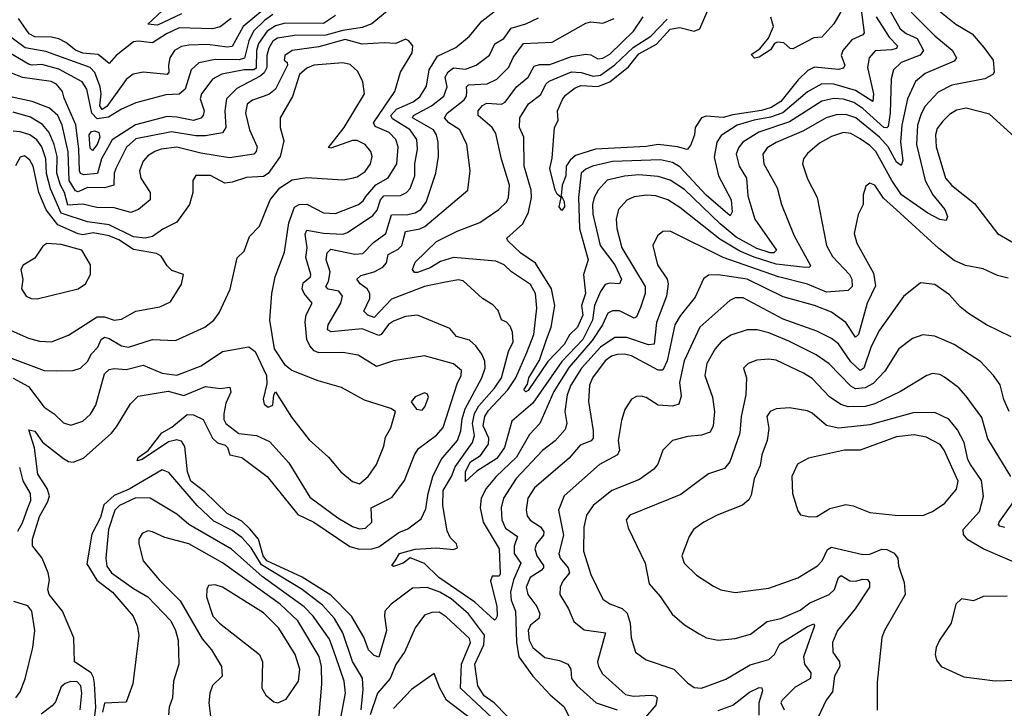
# Model space of a CAD drawing. Extents: x 1246230 to 1426786, y 660032 to 763141.
# Tile 144 of 256: x 1282873 to 1286963, y 708562 to 711423. Entities that reach past the tile are written whole.
import ezdxf

# ---------------------------------------------------------------- set-up
doc = ezdxf.new("R2010")
doc.units = 0

msp = doc.modelspace()

# ---------------------------------------------------------------- linework, layer by layer
at = {"layer": '0CON10XD'}
for points in [[(1283915, 711489.4), (1283800.7, 711395), (1283755, 711312.5), (1283735, 711308.8), (1283655, 711320.6), (1283575, 711317.6), (1283545, 711311.4), (1283515.2, 711294.8), (1283496.8, 711265), (1283490.7, 711235), (1283492.9, 711205), (1283485.7, 711195), (1283385.4, 711204.6), (1283343.5, 711196.5), (1283315, 711174.6), (1283235, 711062.8), (1283215, 711049.8), (1283205.9, 711065), (1283210.7, 711115), (1283206.6, 711145), (1283185, 711204), (1283165, 711224), (1282980.8, 711290.8), (1282895, 711306.9), (1282815.6, 711365.6)], [(1283185, 708530), (1283188.5, 708565), (1283182.8, 708665), (1283179.5, 708689.5), (1283169, 708709), (1283100, 708755), (1283097.9, 708855), (1283050, 708965), (1282994.7, 709035), (1282989.1, 709055), (1282996.2, 709095), (1282990.6, 709125), (1282965.9, 709185.9), (1282926.2, 709236.2), (1282926.2, 709265), (1282955, 709358.5), (1282989.4, 709420.6), (1282995.9, 709445), (1282987.2, 709475), (1282948.4, 709535), (1282933.8, 709643.8), (1282911.2, 709718.8), (1282935, 709712.9), (1282968, 709668), (1283055, 709600.2), (1283075, 709587.5), (1283095, 709584.2), (1283138.4, 709601.6), (1283254.6, 709705), (1283275, 709731.5), (1283332.8, 709827.2), (1283365, 709858.2), (1283489.1, 709879.1), (1283555, 709862), (1283645, 709899.7), (1283705, 709890.2), (1283746.1, 709896.1), (1283750, 709875), (1283729.7, 709830.3), (1283720.9, 709785), (1283721.2, 709761.2), (1283728.5, 709745), (1283783.7, 709703.7), (1283856, 709695), (1283910.4, 709670.4), (1283991.2, 709581.2), (1284078.6, 709438.6), (1284195, 709352.6), (1284255, 709317.1), (1284285, 709308.2), (1284309.8, 709310.2), (1284335.6, 709335), (1284332.2, 709395), (1284405, 709431.1), (1284420.3, 709439.7), (1284471.4, 709508.6), (1284512.8, 709615), (1284529.1, 709640.9), (1284605, 709696.4), (1284631.9, 709728.1), (1284690.1, 709909.9), (1284706.6, 709945), (1284707.7, 709965), (1284675, 709993.9), (1284555, 710025.9), (1284425.6, 710005.6), (1284355, 709981.6), (1284279.3, 710029.3), (1284215, 710040), (1284115, 710039.1), (1284096.7, 710046.7), (1284077.9, 710067.9), (1284065.5, 710095), (1284058.4, 710168.4), (1284063.3, 710196.7), (1284087.9, 710245), (1284055.1, 710285.1), (1284046.5, 710305), (1284050.8, 710329.2), (1284080.7, 710355), (1284082.7, 710365), (1284061.9, 710435), (1284066.9, 710475), (1284058.6, 710531.4), (1284065, 710548.5), (1284135, 710535.9), (1284215, 710532.5), (1284235, 710538.8), (1284339.9, 710610.1), (1284357.8, 710632.2), (1284371.8, 710675), (1284385, 710691), (1284455, 710692.2), (1284479.6, 710705), (1284495, 710721.2), (1284514.3, 710775), (1284514, 710825), (1284525.7, 710885), (1284523, 710925), (1284495.2, 710965), (1284421.5, 711011.5), (1284415.2, 711025), (1284438.5, 711051.5), (1284507.9, 711082.1), (1284535, 711102.7), (1284562.3, 711147.7), (1284574.3, 711215), (1284608.3, 711271.7), (1284685, 711308), (1284741.5, 711355), (1284792.3, 711417.7), (1284885, 711489.5)], [(1286367.6, 711475), (1286381.7, 711368.3), (1286375, 711360), (1286330, 711340), (1286292.2, 711295), (1286285.3, 711275), (1286300.2, 711235), (1286295, 711222.4), (1286275, 711216), (1286175, 711226.3), (1286147.3, 711212.7), (1286107.1, 711172.9), (1286035, 711083.8), (1285995, 711058.9), (1285955, 711046.3), (1285835, 711028.5), (1285795, 711017), (1285725, 711022.5), (1285705.6, 711015), (1285678.5, 710975), (1285675.5, 710945), (1285660, 710900), (1285645.9, 710884.1), (1285605, 710895.3), (1285525, 710904.5), (1285475, 710896.7), (1285264.8, 710885.2), (1285181.7, 710858.3), (1285160.1, 710839.9), (1285143.6, 710815), (1285141.5, 710775), (1285126.2, 710735), (1285122.5, 710692.5), (1285135, 710668), (1285136.7, 710645), (1285125, 710630), (1285113.9, 710645), (1285122.5, 710685), (1285105, 710698.6), (1285097.1, 710715), (1285075.7, 710805), (1285085, 710847.5), (1285094.8, 710975), (1285109.6, 711005), (1285107.1, 711045), (1285128.1, 711091.9), (1285140.7, 711109.3), (1285180.5, 711139.5), (1285205, 711149.3), (1285275, 711145.5), (1285324.8, 711165.2), (1285401.9, 711228.1), (1285445, 711281), (1285517.7, 711322.3), (1285575, 711384.1), (1285615, 711390.6), (1285674.8, 711375.2), (1285697.8, 711385), (1285745.3, 711494.7)], [(1286305, 711491.5), (1286255, 711406.5), (1286205, 711351.1), (1286172.4, 711347.6), (1286085, 711302.5), (1286073, 711303), (1286047.3, 711327.3), (1286019.7, 711329.7), (1286008, 711325), (1285991.5, 711298.5), (1285945, 711268.1), (1285925, 711263.3), (1285911.2, 711278.8), (1285947.6, 711302.4), (1285983.8, 711346.2), (1286004.2, 711395), (1285993.5, 711433.5)], [(1283925, 711445.1), (1283890, 711420), (1283844.4, 711375), (1283825.2, 711334.8), (1283806.9, 711263.1), (1283785, 711256.8), (1283685, 711258.5), (1283616.5, 711243.5), (1283584.4, 711215.6), (1283560.7, 711135), (1283535, 711113.5), (1283479.3, 711110.7), (1283355, 711078.4), (1283295, 711051.9), (1283241.4, 711018.6), (1283195, 711010.8), (1283172, 711035), (1283151.9, 711135), (1283132, 711165), (1283035, 711218.1), (1282965, 711237.4), (1282925, 711234.1), (1282908.7, 711238.7), (1282785, 711312)], [(1283545, 711447.3), (1283445, 711401), (1283404.4, 711405), (1283485, 711480)], [(1284400.5, 711459.5), (1284335, 711405.9), (1284295, 711390.5), (1284215, 711378.6), (1284145, 711358.8), (1284015, 711358), (1283943.7, 711346.3), (1283925, 711334.3), (1283907.2, 711305), (1283900.1, 711275), (1283899.9, 711225), (1283887.8, 711202.2), (1283871.8, 711188.2), (1283775, 711137.6), (1283732.4, 711095), (1283724.8, 711045.2), (1283728.9, 710975)], [(1286575.8, 711455), (1286675, 711356.3), (1286747.1, 711297.1), (1286764.7, 711265), (1286755, 711251.6), (1286635, 711199.7), (1286593.9, 711166.1), (1286560.8, 711095), (1286538, 710985), (1286531.6, 710915), (1286541.2, 710838.8), (1286535, 710818.1), (1286515, 710831.6), (1286480.2, 710895), (1286444.2, 710935), (1286345.8, 711015), (1286305, 711030), (1286265, 711028.3), (1286222.7, 711015), (1286128.6, 710961.4), (1286015, 710912.9), (1285978.7, 710891.3), (1285960, 710865), (1285964.1, 710825), (1286020, 710725), (1286038, 710655), (1286090, 710525), (1286158.8, 710401.2), (1286155.7, 710394.3), (1286136.8, 710393.2), (1286015, 710406.8), (1285923.9, 710436.1), (1285865, 710461), (1285781, 710511), (1285615, 710642.4), (1285565, 710674.7), (1285515, 710690.8), (1285476.3, 710693.7), (1285425, 710686.6), (1285395, 710672.9), (1285361.1, 710635), (1285350.7, 710595), (1285353.3, 710555), (1285373.9, 710475), (1285471.4, 710315), (1285471.8, 710285), (1285452.3, 710227.7), (1285435, 710188.1), (1285425, 710183.2), (1285365, 710213.1), (1285335, 710214.1), (1285315.7, 710204.3), (1285293.4, 710155), (1285250.5, 710089.5), (1285155, 709979.3), (1285091.6, 709878.4), (1285034.2, 709745), (1284990.1, 709699.9), (1284936.2, 709605), (1284851.6, 709525), (1284810.5, 709475), (1284790, 709435), (1284785.2, 709395), (1284798.8, 709335), (1284864.8, 709225), (1284869.1, 709120.9), (1284865, 709110.8), (1284835, 709111.2), (1284828.7, 709091.3), (1284854.9, 708985.1), (1284856, 708944), (1284849.3, 708930.7), (1284845, 708927.8), (1284763, 709003), (1284613.9, 709105), (1284555, 709164.1), (1284495, 709186.7), (1284465.3, 709164.7), (1284425, 709150.8), (1284418.8, 709155), (1284433.1, 709175), (1284451.1, 709205), (1284515, 709222.4), (1284605, 709228.8), (1284675, 709221.8), (1284691.2, 709228.8), (1284687.9, 709245), (1284661.5, 709271.5), (1284649.2, 709299.2), (1284630.6, 709405), (1284632.7, 709467.3), (1284666.9, 709525), (1284682.2, 709565), (1284753.4, 709666.6), (1284761.6, 709695), (1284754.3, 709745), (1284762.8, 709787.2), (1284780.8, 709819.2), (1284845, 709891.9), (1284873.9, 709935), (1284903.5, 710045), (1284923.2, 710085), (1284919.8, 710125), (1284910.1, 710150.1), (1284895.8, 710165.8), (1284875, 710175.8), (1284860, 710215), (1284838.1, 710238.1), (1284795.7, 710265), (1284715, 710337.5), (1284695, 710341.9), (1284635, 710330.9), (1284555, 710314.8), (1284417.9, 710262.1), (1284345, 710185.6), (1284319.3, 710195), (1284302.1, 710212.1), (1284327.6, 710265), (1284326.7, 710285), (1284316, 710305), (1284286.8, 710325), (1284272.7, 710345), (1284289.7, 710360.3), (1284345, 710376.2), (1284381.5, 710395), (1284396.7, 710413.3), (1284402.9, 710447.1), (1284445, 710470), (1284460.2, 710485), (1284476.2, 710543.8), (1284535, 710554.8), (1284555.4, 710564.6), (1284734.6, 710715.4), (1284743.5, 710795), (1284730.9, 710905), (1284700.8, 710965), (1284655.7, 710995), (1284636.9, 711015), (1284648.1, 711035), (1284719.5, 711090.5), (1284728.7, 711105), (1284730.8, 711125), (1284729.2, 711145), (1284737.3, 711152.7), (1284815, 711157), (1284854.5, 711175.5), (1284904.2, 711225.8), (1284923.2, 711266.8), (1284965.6, 711324.4), (1285085, 711329.4), (1285225, 711409.1), (1285245, 711414.1), (1285295, 711409.3), (1285342.1, 711427.9)], [(1286485.9, 711465), (1286530.2, 711385), (1286555, 711365.9), (1286601.4, 711345), (1286627.7, 711295), (1286614.4, 711275.6), (1286534.6, 711245), (1286502.5, 711215), (1286492.7, 711177.3), (1286489.4, 711035), (1286480.7, 710979.3), (1286475, 710973.3), (1286463.4, 710975), (1286375, 711053.8), (1286338.7, 711078.7), (1286295, 711092.6), (1286255, 711096.1), (1286205, 711084.8), (1286070.7, 710999.3), (1285943.6, 710956.4), (1285877.1, 710915), (1285859, 710891), (1285849.8, 710865), (1285862.4, 710815), (1285891.6, 710765), (1285898.4, 710691.6), (1285927.5, 710595), (1286017.5, 710465), (1286006.2, 710455), (1285990, 710455), (1285935, 710472.5), (1285849.9, 710519.9), (1285783, 710575), (1285635, 710717.3), (1285575, 710756), (1285525, 710771.6), (1285445, 710778.8), (1285385, 710773.6), (1285312.9, 710757.1), (1285275.3, 710715), (1285259.3, 710685), (1285252.2, 710655), (1285253.7, 710615), (1285283.7, 710485), (1285345.2, 710405), (1285373.5, 710345), (1285364, 710326), (1285325, 710328.8), (1285305, 710322.3), (1285286.2, 710293.8), (1285261.3, 710235), (1285251.8, 710175), (1285212.5, 710095), (1285125, 710002.6), (1285005, 709829.2), (1284916.8, 709755), (1284886.7, 709645), (1284855, 709600), (1284772.2, 709547.8), (1284725, 709504), (1284725, 709546.2), (1284745, 709586.6), (1284787.6, 709612.4), (1284820.4, 709659.6), (1284821.4, 709685), (1284798, 709735), (1284804.9, 709775), (1284820.5, 709799.5), (1284901, 709885), (1284934.5, 709935), (1284980.2, 710039.8), (1285009, 710115), (1285021.2, 710225), (1285015.8, 710285), (1284995, 710322.5), (1284915.6, 710375.6), (1284885, 710404.6), (1284850.5, 710420.5), (1284675, 710435.3), (1284621.1, 710418.9), (1284577.7, 710392.3), (1284525, 710372.6), (1284512.4, 710372.4), (1284505.3, 710385), (1284515, 710415.4), (1284605, 710501.3), (1284690.8, 710545), (1284785, 710580.8), (1284863.6, 710635), (1284894.8, 710665.2), (1284903.4, 710685), (1284908.2, 710735), (1284874.3, 710844.3), (1284850.3, 710950.3), (1284835.7, 710975), (1284777.6, 711025), (1284777.5, 711045), (1284795, 711066.1), (1284813.5, 711076.5), (1284875, 711071.8), (1284889.8, 711080.2), (1284936.2, 711145), (1284984.7, 711185), (1285009.7, 711230.3), (1285032.4, 711237.6), (1285075, 711237.5), (1285165, 711270.7), (1285225, 711279.4), (1285245, 711276.8), (1285275, 711260), (1285295, 711262.8), (1285325, 711280), (1285423.3, 711375), (1285463.2, 711435)], [(1286665, 711482.8), (1286761.8, 711405), (1286829.5, 711365), (1286878.3, 711308.3), (1286917.1, 711255), (1286921.2, 711205), (1286916.2, 711195), (1286882.8, 711177.2), (1286745, 711151.1), (1286687.9, 711122.1), (1286635, 711064.6), (1286617.4, 711032.6), (1286602.5, 710985), (1286598.5, 710905), (1286633.9, 710755), (1286666.8, 710695), (1286716.8, 710635), (1286726.9, 710605), (1286721.4, 710588.6), (1286695, 710593.4), (1286645, 710619.4), (1286536.7, 710695), (1286495.4, 710755), (1286429.4, 710875), (1286405, 710900.9), (1286365, 710928.7), (1286325, 710949.8), (1286295, 710955.2), (1286245, 710937.4), (1286195, 710909.7), (1286145, 710867.8), (1286129.5, 710845), (1286124.5, 710825), (1286145, 710762), (1286185.4, 710685), (1286224, 710485), (1286249.3, 710439.3), (1286320.3, 710365), (1286330.3, 710345), (1286331.2, 710315), (1286315, 710297.5), (1286225, 710291.2), (1286145, 710324.4), (1286025, 710354.3), (1285795.4, 710435.4), (1285575, 710544.5), (1285545, 710543.3), (1285522.5, 710525), (1285503.3, 710485), (1285510.9, 710450.9), (1285523.1, 710405), (1285562.3, 710345), (1285566.9, 710325), (1285559.7, 710275), (1285518.2, 710165), (1285508.4, 710075), (1285485, 710071.9), (1285395, 710103), (1285345, 710102.4), (1285285, 710062.3), (1285206.6, 709975), (1285162.2, 709905), (1285146.6, 709865), (1285138, 709795), (1285146.2, 709745), (1285139, 709721), (1285096.7, 709673.3), (1285045, 709633.4), (1284935, 709516.8), (1284882.5, 709435), (1284872.4, 709395), (1284875.2, 709345), (1284890.6, 709310.6), (1284940.3, 709275), (1284926.3, 709235)], [(1284185, 711440.5), (1284135, 711408.1), (1283975, 711408.9), (1283935, 711397.8), (1283900.4, 711375), (1283864.4, 711325), (1283856, 711295), (1283855, 711221.3), (1283845, 711214.5), (1283805, 711214.6), (1283712.9, 711197.1), (1283674, 711176), (1283650, 711145), (1283628.6, 711115), (1283622, 711095), (1283639.3, 711045), (1283635.3, 711025), (1283625.5, 711014.5), (1283595, 711003.9), (1283525, 711018.8), (1283485, 711020.5), (1283353.7, 710986.3), (1283256.2, 710923.8), (1283212.6, 710845), (1283196.2, 710783.8), (1283138.7, 710778.7), (1283125, 710783.6), (1283121, 710795), (1283118.3, 710885), (1283105.9, 710985.9), (1283057.4, 711097.4), (1283051.2, 711125), (1283026.2, 711155), (1283004, 711166), (1282885, 711182.6), (1282745, 711238.3)], [(1283751.7, 711428.3), (1283705, 711393.1), (1283674.1, 711385.9), (1283535, 711389.2), (1283481.9, 711365), (1283425, 711327.6), (1283365, 711334.3), (1283345, 711331), (1283272.9, 711275), (1283245, 711240.9), (1283198.1, 711278.1), (1283135, 711284.9), (1283105, 711297.2), (1283065, 711329.2), (1283035, 711343.2), (1283005, 711350.8), (1282935, 711352.5), (1282911.7, 711365), (1282868.3, 711428.3)], [(1284948, 708478), (1284844, 708584), (1284802.9, 708612.9), (1284775.9, 708655), (1284763.4, 708745), (1284801.6, 708825), (1284803.3, 708865), (1284736.7, 708955), (1284665, 709016.4), (1284618.7, 709045), (1284565, 709063.5), (1284505, 709060.8), (1284415.5, 708995), (1284390, 708965), (1284387.7, 708945), (1284396.9, 708885), (1284365, 708774.2), (1284345, 708781.5), (1284321.2, 708805), (1284302.3, 708857.7), (1284250.9, 708945), (1284165, 709031.3), (1284046.5, 709106.5), (1283899, 709175), (1283884.4, 709195), (1283864.2, 709264.2), (1283828.2, 709308.2), (1283795, 709340), (1283735, 709371), (1283641.4, 709461.4), (1283583.4, 709505), (1283569.2, 709545), (1283559.3, 709649.3), (1283545, 709672), (1283525, 709677.1), (1283490.9, 709669.1), (1283381.4, 709595), (1283360.5, 709590.5), (1283365, 709604), (1283407, 709633), (1283463.1, 709706.9), (1283505, 709730), (1283567.9, 709782.1), (1283595, 709781.8), (1283635, 709762.1), (1283674.2, 709684.2), (1283695.1, 709665.1), (1283725.8, 709655), (1283735.5, 709645), (1283745.3, 709615.3), (1283795, 709604.3), (1283901.2, 709525), (1284027.7, 709367.7), (1284095, 709335.6), (1284244.6, 709234.6), (1284285, 709223.4), (1284335, 709224.5), (1284365, 709233.3), (1284448, 709292), (1284485, 709307.9), (1284540.3, 709349.7), (1284559.6, 709390.4), (1284569.6, 709455), (1284589.6, 709525), (1284624.2, 709595.8), (1284691.7, 709675), (1284705.8, 709715), (1284710.8, 709765), (1284723.4, 709806.6), (1284792.3, 709935), (1284807.1, 709975), (1284804.8, 710004.8), (1284793.2, 710033.2), (1284768.1, 710068.1), (1284741.8, 710091.7), (1284687.1, 710107.1), (1284659.4, 710139.4), (1284525, 710195.5), (1284475, 710190.3), (1284425, 710171.2), (1284405, 710156.7), (1284375, 710115.3), (1284365, 710111.5), (1284295, 710138.8), (1284166.4, 710126.4), (1284151.1, 710135), (1284154.6, 710155), (1284207.3, 710245), (1284213.7, 710275), (1284198.5, 710295), (1284153.6, 710303.6), (1284144.8, 710314.8), (1284155.5, 710335), (1284162.4, 710375), (1284146.1, 710425), (1284149.4, 710455), (1284165, 710469.2), (1284265, 710449.1), (1284298.1, 710451.9), (1284342.3, 710497.7), (1284394.2, 710535), (1284418, 710612), (1284485, 710614.2), (1284515, 710621.2), (1284539.8, 710635), (1284561.5, 710665), (1284600.9, 710785), (1284612.4, 710855), (1284611.1, 710915), (1284604.8, 710945), (1284592, 710965), (1284505.3, 711015), (1284508.2, 711025), (1284584.2, 711065), (1284634.7, 711105), (1284648.9, 711145), (1284640.9, 711185), (1284653.1, 711206.9), (1284675, 711223.3), (1284725, 711217.6), (1284768.5, 711235), (1284824, 711276), (1284846.7, 711323.3), (1284884.2, 711345.8), (1284915, 711388), (1284975, 711406.2), (1285028.7, 711431.3)], [(1286431.5, 711435), (1286485, 711350.5), (1286519.4, 711315), (1286516, 711304), (1286495, 711297.4), (1286426.6, 711293.4), (1286401.8, 711265), (1286395.3, 711225), (1286419.4, 711115), (1286417, 711083), (1286345, 711128.8), (1286255, 711155.1), (1286205, 711156.3), (1286145, 711123.7), (1286043.4, 711036.6), (1285992.3, 711017.7), (1285924.2, 711005.8), (1285853.8, 710985), (1285787.3, 710942.7), (1285769.5, 710915), (1285757.4, 710852.6), (1285775.6, 710775), (1285828.3, 710675), (1285832.7, 710625), (1285825, 710608.5), (1285725, 710694.5), (1285615, 710812.4), (1285585, 710830.4), (1285535, 710841.4), (1285335, 710834.6), (1285252.7, 710815), (1285225, 710802.4), (1285205.8, 710785), (1285193.6, 710685), (1285198.7, 710555), (1285234.3, 710425), (1285215.2, 710365), (1285224, 710285), (1285206.9, 710235), (1285212.3, 710195), (1285190.7, 710145), (1285156.6, 710113.4), (1285135, 710073.2), (1285067, 710003), (1284985, 709882.8), (1284975, 709877.5), (1284966.7, 709885), (1284981.8, 709908.2), (1284988.5, 709935), (1285031.7, 710008.3), (1285060.9, 710095), (1285081.2, 710145), (1285095.9, 710235), (1285081.4, 710305), (1285015, 710411.6), (1284955, 710453.7), (1284900, 710505), (1284896.2, 710515), (1284963.3, 710575), (1284986.8, 710623.2), (1284999, 710685), (1284997.5, 710715), (1284968.6, 710815), (1284966.5, 710935), (1284949.2, 710975), (1284950.3, 711015), (1284986.4, 711073.6), (1285038, 711112), (1285058.6, 711155), (1285072.1, 711167.9), (1285165, 711206.6), (1285205, 711204.1), (1285255, 711188), (1285285, 711193.2), (1285344.6, 711235.4), (1285421.8, 711308.2), (1285494.3, 711355), (1285563.3, 711425)], [(1282845, 709933.1), (1282908.7, 709898.7), (1282975, 709812.9), (1283016.1, 709786.1), (1283055, 709748.1), (1283085, 709738.1), (1283135, 709754.4), (1283166.4, 709783.6), (1283188.8, 709821.2), (1283225, 709951.9), (1283245, 709970), (1283264.5, 709974.5), (1283315, 709969), (1283385, 709987.3), (1283465, 709953.9), (1283525, 709946.7), (1283627.3, 709985), (1283715, 710044.7), (1283825, 710064.4), (1283851.4, 710045), (1283898.1, 709945), (1283900, 709910), (1283884.3, 709845.7), (1283888, 709825), (1283905, 709813.1), (1283925, 709821.2), (1283928.8, 709865), (1283935, 709876.7), (1284001.7, 709771.7), (1284075, 709677.8), (1284155.4, 709605), (1284207.1, 709545), (1284255, 709504.6), (1284285, 709494.4), (1284320.5, 709525), (1284355.4, 709575), (1284385, 709651.2), (1284392.1, 709687.9), (1284415, 709726.7), (1284433.3, 709795), (1284415, 709807.5), (1284305, 709841.9), (1284209.2, 709895), (1284112.9, 709922.9), (1284002.9, 709965), (1283976.6, 709986.6), (1283930.6, 710055), (1283911.5, 710175), (1283920, 710285), (1283934.6, 710355), (1283972.8, 710457.2), (1283990.2, 710579.8), (1284015, 710644.6), (1284034, 710656), (1284065, 710656.1), (1284135, 710620.6), (1284185, 710618.2), (1284280.4, 710655), (1284299.7, 710670.3), (1284310.9, 710689.1), (1284352.8, 710737.2), (1284403.8, 710766.2), (1284439.3, 710825), (1284444.8, 710894.8), (1284435, 710925.4), (1284407.3, 710955), (1284349.7, 710979.7), (1284342.1, 710995), (1284431.8, 711125), (1284455, 711205.8), (1284502.8, 711285), (1284505.9, 711315), (1284490, 711335), (1284475, 711341.8), (1284435, 711324), (1284387.5, 711327.5), (1284295, 711321), (1284225, 711340.6), (1284115, 711309.9), (1284004.3, 711295), (1283974.7, 711275), (1283971.9, 711255), (1283984, 711245), (1283985.3, 711235), (1283935.9, 711134.1), (1283907.8, 711112.2), (1283839.3, 711089.3), (1283817.8, 711072.2), (1283811, 711035), (1283827.5, 710965), (1283859.1, 710895), (1283855.3, 710875), (1283845.4, 710865), (1283745, 710849.8), (1283625, 710868.7), (1283525, 710893), (1283460, 710885), (1283434.6, 710875.4), (1283405, 710857.3), (1283385, 710835.5), (1283370.7, 710795), (1283375.4, 710765), (1283414.7, 710705), (1283415.4, 710675), (1283365.6, 710635), (1283335, 710622.5), (1283265, 710641.5), (1283192.6, 710642.6), (1283135, 710657.3), (1283072.6, 710652.6), (1283059, 710705), (1283041.9, 710735), (1283027.1, 710785), (1283028.7, 710855), (1283015.9, 710905), (1282995, 710954.2), (1282967.3, 710987.3), (1282917.6, 711017.6), (1282845, 711038.5)], [(1282785, 710036.1), (1282975, 709966.1), (1283025.4, 709964.6), (1283095, 709965.5), (1283125, 709975.6), (1283155, 710003.6), (1283170.6, 710035), (1283197.1, 710062.9), (1283211, 710095), (1283225, 710104.7), (1283245, 710098.8), (1283295, 710067.6), (1283325, 710062.7), (1283425, 710094.8), (1283519.6, 710090.4), (1283642.2, 710145), (1283678.9, 710175), (1283700.9, 710205), (1283746.6, 710303.4), (1283776.4, 710433.6), (1283805, 710462), (1283828, 710522), (1283869.3, 710565), (1283912.7, 710675), (1283953.8, 710725), (1284005, 710757.5), (1284065, 710768.1), (1284215, 710758.5), (1284254.6, 710764.6), (1284275, 710770), (1284308.2, 710791.8), (1284330, 710825), (1284337.7, 710855), (1284331.8, 710875), (1284307.5, 710905), (1284275, 710921.1), (1284255, 710921.2), (1284165, 710888.9), (1284155, 710892.5), (1284221.1, 710975), (1284304.5, 711115.5), (1284298.9, 711165), (1284277.9, 711207.9), (1284245, 711236.7), (1284215, 711243.8), (1284095, 711234.7), (1284065, 711221.8), (1284035.3, 711195), (1284005.5, 711104.5), (1283954.4, 711015.6), (1283955.2, 710975), (1283970.4, 710919.6), (1283954.5, 710855), (1283905, 710784.3), (1283885, 710771.5), (1283815, 710766.9), (1283755, 710747.8), (1283725.4, 710744.6), (1283665, 710776.2), (1283604.6, 710775.4), (1283591.5, 710755), (1283592.2, 710705), (1283578.5, 710655), (1283525, 710581.5), (1283467.4, 710552.6), (1283425, 710522.1), (1283393.9, 710516.1), (1283345, 710521.4), (1283245, 710570.6), (1283155, 710582.9), (1283045, 710620), (1283000.6, 710720.6), (1282984.4, 710784.4), (1282981.5, 710845), (1282965.3, 710895.3), (1282943.8, 710923.8), (1282915.1, 710945.1), (1282875, 710957.8), (1282845, 710959.6)], [(1283728.9, 710975), (1283715, 710953.3), (1283645, 710940.7), (1283605, 710940.6), (1283503.3, 710956.7), (1283355, 710927.7), (1283316.4, 710893.6), (1283272.5, 710805), (1283265.3, 710785), (1283263.3, 710735), (1283225, 710724.4), (1283155, 710725.5), (1283115, 710707.3), (1283105, 710712.3), (1283078.4, 710755), (1283073.7, 710873.7), (1283049.7, 710985), (1283030.6, 711025), (1282996.6, 711055), (1282925, 711082.9), (1282841.4, 711101.4)], [(1287035, 710494.4), (1287058.1, 710501.9), (1287071.1, 710525), (1287073.9, 710605), (1287045.8, 710855), (1287030.1, 710900.1), (1287005, 710936.2), (1286901.3, 711031.3), (1286805, 711055.9), (1286765, 711047.3), (1286735, 711028.9), (1286707.7, 711002.3), (1286685, 710970.6), (1286677.7, 710945), (1286679.8, 710895), (1286718.3, 710765), (1286745, 710734.2), (1286839.9, 710659.9), (1286935, 710535.5), (1286995, 710500.6), (1287035, 710494.4)], [(1283175, 710880), (1283165, 710890), (1283160.9, 710945), (1283171.6, 710958.4), (1283185, 710961.8), (1283200.9, 710955), (1283205.1, 710935), (1283195, 710905.3), (1283175, 710880)], [(1282812.6, 710142.6), (1282909.6, 710099.6), (1282955, 710088.1), (1283005, 710085.3), (1283075, 710111.8), (1283195, 710187.9), (1283225, 710188.1), (1283265, 710175.3), (1283295, 710179.3), (1283355, 710212.6), (1283455, 710229.6), (1283499.2, 710250.8), (1283545, 710323.8), (1283553.9, 710363.9), (1283505, 710381.2), (1283485, 710400), (1283460.5, 710440.5), (1283441.2, 710451.2), (1283345, 710468.1), (1283285, 710508.7), (1283244.9, 710524.9), (1283178.1, 710538.1), (1283135, 710529.2), (1283115, 710533.1), (1283030.9, 710570.9), (1282982.9, 710632.9), (1282952.5, 710705), (1282929, 710815), (1282915, 710840), (1282892.5, 710857.5), (1282875, 710852), (1282855, 710815.8)], [(1286978.7, 710348.7), (1286935, 710360), (1286875, 710387.9), (1286802.2, 710402.2), (1286755, 710423.3), (1286691.9, 710471.9), (1286515, 710632.9), (1286461.2, 710681.2), (1286425, 710735.8), (1286405, 710743.8), (1286388.3, 710731.7), (1286377.1, 710695), (1286376.7, 710655), (1286356.1, 710613.9), (1286339.6, 710535), (1286350.8, 710495), (1286419.5, 710369.5), (1286427.6, 710317.6), (1286393.2, 710245), (1286356.9, 710115), (1286345, 710104.6), (1286305, 710164.7), (1286245, 710207.6), (1286175, 710235.7), (1286045, 710271.6), (1285895, 710345.2), (1285775, 710362.4), (1285735, 710362.3), (1285713.5, 710346.5), (1285679.4, 710270.6), (1285616.9, 710193.1), (1285594.8, 710155), (1285562.8, 710005), (1285545, 709967.3), (1285525, 709966.7), (1285415, 710026.5), (1285385, 710033.5), (1285355, 710032.3), (1285330.8, 710025), (1285305, 710006.1), (1285253.1, 709935), (1285240.2, 709905), (1285236.3, 709836.3), (1285255.2, 709715), (1285254.7, 709685), (1285246.4, 709673.6), (1285201.8, 709655), (1285155, 709600.7), (1285011.5, 709478.5), (1284984.2, 709435), (1284976.4, 709386.4), (1284981.1, 709361.1), (1284993.5, 709343.5), (1285035.9, 709315.9), (1285050.4, 709295), (1285048.6, 709281.4), (1285020.2, 709245), (1285012.7, 709225), (1285020.7, 709195), (1285049.4, 709155), (1285049.3, 709145), (1285039.2, 709135), (1284994.1, 709105.9), (1284977, 709065), (1284983.2, 709035), (1285020.9, 708985), (1285033.8, 708955), (1285030, 708935), (1284995, 708907.5), (1284985.2, 708885), (1284989, 708845), (1285004.1, 708815), (1285055, 708773.3), (1285115, 708760.3), (1285149.4, 708745), (1285162.5, 708725), (1285165.4, 708685), (1285188.2, 708655), (1285267.3, 708585), (1285355.5, 708555)], [(1282945, 710263.8), (1283115.2, 710304.8), (1283146.5, 710325), (1283166.7, 710365), (1283166.7, 710405), (1283131.5, 710465), (1283045, 710489.7), (1282985, 710493.5), (1282968.2, 710481.8), (1282935, 710432.9), (1282887, 710403), (1282877.5, 710385), (1282886.4, 710343.6), (1282880, 710305), (1282900, 710275), (1282920, 710265), (1282945, 710263.8)], [(1286991.4, 710105), (1286890, 710155), (1286815, 710201.9), (1286780, 710230), (1286735, 710280), (1286675, 710323.1), (1286615, 710329.2), (1286545, 710273.3), (1286445, 710133.6), (1286409.8, 710065), (1286379.5, 709975), (1286365, 709965.9), (1286325, 710001.2), (1286275, 710076.5), (1286245, 710098.4), (1286185, 710128.9), (1286045, 710178.7), (1285877.8, 710267.8), (1285845, 710267.5), (1285823.1, 710256.9), (1285698.6, 710145), (1285632.6, 710005), (1285614.3, 709915), (1285620.5, 709859.5), (1285611.4, 709825), (1285585, 709816.9), (1285525, 709821.8), (1285475, 709853.1), (1285455, 709859.2), (1285435, 709857.5), (1285415, 709846), (1285386.6, 709803.4), (1285372.6, 709757.4), (1285359.7, 709675), (1285364.1, 709635), (1285356.9, 709615), (1285280.9, 709575), (1285134.6, 709445), (1285110.9, 709385), (1285131.9, 709281.9), (1285112.9, 709205), (1285118.1, 709185), (1285151.6, 709145), (1285157.5, 709125), (1285129.6, 709090.4), (1285117.5, 709065), (1285116.9, 709035), (1285153.2, 708975), (1285175, 708922.9), (1285217.8, 708887.8), (1285305.9, 708875.9), (1285273.6, 708755), (1285276.7, 708735), (1285294.6, 708705), (1285389.5, 708619.5), (1285422.6, 708612.6), (1285496.6, 708616.6), (1285513.3, 708613.3), (1285520.9, 708605), (1285515.3, 708575), (1285464.5, 708515)], [(1286983.1, 709795), (1286961.3, 709845), (1286945.9, 709905.9), (1286917.8, 709945), (1286865, 710003.5), (1286755, 710073.1), (1286675, 710108.8), (1286625, 710113.1), (1286581.8, 710098.2), (1286525.5, 710055), (1286467.4, 709962.6), (1286418.6, 709911.4), (1286385, 709893.3), (1286345, 709889.8), (1286325, 709900.2), (1286235, 709993.5), (1286181.3, 710031.3), (1286068.1, 710088.1), (1285985, 710121.7), (1285935.9, 710134.1), (1285895, 710135.2), (1285827.5, 710112.5), (1285786.9, 710085), (1285761.8, 710055), (1285727.5, 709995), (1285719.3, 709945), (1285750.9, 709855), (1285758.6, 709795), (1285754, 709735), (1285740.7, 709709.3), (1285705, 709696.2), (1285648.4, 709691.6), (1285584.4, 709675), (1285545.3, 709634.7), (1285524, 709576), (1285507.1, 709555), (1285447.4, 709512.6), (1285333.2, 709466.8), (1285254.6, 709405), (1285227.6, 709365), (1285215.9, 709314.1), (1285215.4, 709214.6), (1285245, 709118), (1285294.8, 709014.8), (1285325, 708995.3), (1285376.1, 708976.1), (1285396.7, 708956.7), (1285409.5, 708915), (1285412.7, 708855), (1285431.4, 708795), (1285475, 708762.9), (1285590, 708725), (1285646.9, 708666.9), (1285675, 708647.5), (1285705, 708645.6), (1285806.5, 708683.5), (1285908.1, 708741.9), (1285985, 708764.3), (1286008.8, 708785), (1286030.7, 708829.3), (1286145, 708901.2), (1286172.5, 708912.5), (1286175.4, 708905), (1286128.9, 708775), (1286132.6, 708745), (1286159.7, 708709.7), (1286158.2, 708685), (1286095, 708650), (1286040, 708595), (1286035.5, 708584.5), (1286048.9, 708555)], [(1286990, 709525), (1286895, 709681.4), (1286869.7, 709769.7), (1286805, 709858.8), (1286775, 709892.9), (1286715, 709937.9), (1286695, 709949.3), (1286665, 709952.7), (1286641.4, 709945), (1286531.9, 709878.1), (1286425, 709827.4), (1286385, 709816.3), (1286315.2, 709815.2), (1286284.5, 709824.5), (1286236.7, 709856.7), (1286165, 709931.6), (1286129.5, 709955), (1286015, 710009.1), (1285985, 710013.2), (1285935, 710009.1), (1285898.8, 709995), (1285879.2, 709975), (1285892.9, 709935), (1285890, 709865), (1285869.5, 709775), (1285864.7, 709705), (1285823.4, 709586.6), (1285801.5, 709558.5), (1285733.9, 709536.1), (1285675, 709492.2), (1285619.1, 709450.9), (1285407.1, 709365), (1285392.7, 709345), (1285401.2, 709311.2), (1285471.1, 709165), (1285488.2, 709078.3), (1285534.5, 709025), (1285583, 708953), (1285635, 708908.5), (1285695, 708871.1), (1285726.7, 708855), (1285775, 708845.5), (1285845, 708851.5), (1285909.5, 708870.5), (1285977.9, 708922.1), (1286035, 708934.7), (1286115, 708969), (1286155, 708999.6), (1286235, 709035.2), (1286257.4, 709055), (1286275, 709105.6), (1286285, 709113.6), (1286321, 709091), (1286345, 709089.6), (1286375, 709098.9), (1286395, 709097.1), (1286402.9, 709085), (1286403.3, 709065), (1286343.8, 708975), (1286270, 708885), (1286250, 708835), (1286250.8, 708795), (1286278.8, 708755), (1286279.3, 708735), (1286258.2, 708695), (1286249.4, 708630.6), (1286223.3, 708595), (1286190, 708525)], [(1284545, 709800.8), (1284556.5, 709815), (1284571.4, 709855), (1284565, 709868), (1284555, 709872.5), (1284515, 709855.8), (1284498.8, 709835), (1284521.2, 709805), (1284545, 709800.8)], [(1287055, 709147.3), (1286875, 709223.8), (1286812.1, 709262.1), (1286793.8, 709283.8), (1286792.2, 709305), (1286860.1, 709379.9), (1286877.1, 709442.9), (1286868.7, 709508.7), (1286822.5, 709575), (1286811.4, 709595), (1286796.9, 709666.9), (1286769.3, 709719.3), (1286733.2, 709763.2), (1286675, 709791.1), (1286585, 709789.5), (1286405, 709740), (1286275, 709725.8), (1286225, 709737.3), (1286165, 709788.2), (1286145, 709798.2), (1286070.3, 709810.3), (1286015, 709806.8), (1285990.6, 709795), (1285977.1, 709775), (1285985.4, 709725), (1285978.2, 709675), (1285955.3, 709615), (1285949.4, 709570.6), (1285924.7, 709515), (1285912.1, 709447.9), (1285901.9, 709428.1), (1285875, 709405.5), (1285770, 709365), (1285715, 709335.5), (1285671.4, 709305), (1285654.5, 709275.5), (1285624, 709196), (1285632.9, 709165), (1285685, 709114.4), (1285755, 709069.5), (1285785, 709054.5), (1285845, 709043.3), (1285985, 709061.5), (1286105, 709104.5), (1286186.6, 709153.4), (1286206.1, 709175), (1286228.8, 709221.2), (1286245, 709231.2), (1286375, 709201.1), (1286405, 709202.9), (1286455, 709223.3), (1286475, 709221.6), (1286506.4, 709206.4), (1286520.8, 709185), (1286523.8, 709153.8), (1286547.5, 709085), (1286551.9, 709035), (1286465.5, 708884.5), (1286454.5, 708855.5), (1286435, 708670), (1286434.6, 708554.6)], [(1286155, 709357.5), (1286185, 709358.5), (1286238, 709392), (1286305, 709408.1), (1286335, 709403.1), (1286405, 709375.6), (1286510, 709365), (1286625, 709362.7), (1286665, 709378.9), (1286715.9, 709414.1), (1286765, 709472.2), (1286771.6, 709505), (1286713.9, 709635), (1286697.5, 709657.5), (1286638.7, 709688.7), (1286588.6, 709698.6), (1286515, 709690.2), (1286365, 709634.6), (1286300, 709635), (1286149.3, 709600.7), (1286104.3, 709575.7), (1286080.9, 709525), (1286083.3, 709455), (1286105, 709382.5), (1286116.1, 709366.1), (1286155, 709357.5)], [(1282865, 709298.4), (1282885, 709333.1), (1282906.8, 709395), (1282918.5, 709425), (1282917.4, 709455), (1282887.5, 709507.5), (1282872.6, 709562.6)], [(1284291, 708555), (1284299.7, 708640.3), (1284296.9, 708686.9), (1284255, 708756.9), (1284215, 708875.4), (1284181, 708935), (1284130.5, 708990.5), (1284046, 709055), (1283877.5, 709157.5), (1283835, 709229), (1283795, 709271.3), (1283755, 709300.5), (1283678.8, 709338.8), (1283609.5, 709405), (1283491.6, 709541.6), (1283465, 709552.3), (1283327, 709473), (1283264.6, 709445.4), (1283222.9, 709407.1), (1283208.7, 709355), (1283171.9, 709285), (1283152.2, 709162.2), (1283193.8, 709093.8), (1283257.8, 709045), (1283344, 708945), (1283361.4, 708905), (1283367.5, 708865), (1283343, 708663), (1283315, 708587.5), (1283225, 708582.5), (1283216.2, 708545)], [(1284185.2, 708405), (1284226.1, 708625), (1284221, 708675), (1284186.3, 708776.3), (1284159.3, 708849.3), (1284091.3, 708945), (1284055, 708983), (1283879.4, 709109.4), (1283752.4, 709222.4), (1283575, 709325.2), (1283525, 709367.9), (1283415, 709435.2), (1283355, 709435.9), (1283287.8, 709405), (1283268.1, 709385), (1283241.2, 709305), (1283230.7, 709185), (1283235, 709151.9), (1283254.7, 709125), (1283345, 709059), (1283405.3, 709025), (1283500, 708925), (1283520.3, 708885), (1283531.6, 708845), (1283533.8, 708745), (1283511.6, 708675), (1283507.2, 708605), (1283493.3, 708566.7), (1283490.4, 708535)], [(1286965, 709313), (1286945, 709318.8), (1286939.2, 709325), (1286941.7, 709335), (1287005.8, 709425)], [(1284114.8, 708515), (1284128.5, 708661.5), (1284126.7, 708735), (1284117.1, 708777.1), (1284028.3, 708925), (1283954.3, 708995), (1283715, 709166), (1283575, 709245.7), (1283475, 709272.1), (1283425, 709295.4), (1283405, 709298.9), (1283381.5, 709288.5), (1283367.8, 709265), (1283367.3, 709245), (1283385.4, 709175), (1283452.5, 709095), (1283538.8, 709008.8), (1283630.2, 708850.2), (1283669.1, 708805), (1283711.1, 708735), (1283713.3, 708695), (1283674, 708656), (1283662.1, 708625), (1283658.2, 708585), (1283667.5, 708507.5)], [(1284926.3, 709235), (1284927.2, 709205), (1284955.3, 709165), (1284924.4, 709095.6), (1284911.6, 709045), (1284915, 709011.5), (1284933.2, 708965), (1284936.2, 708836.2), (1284945.8, 708775), (1285004, 708695), (1285077.2, 708617.2), (1285135, 708568.1), (1285156.1, 708525)], [(1283945, 708584), (1283979.8, 708600.2), (1284030.4, 708675), (1284036.7, 708725), (1284016.6, 708785), (1283949.3, 708895), (1283885, 708959.1), (1283715, 709065.3), (1283684.6, 709075.4), (1283657.3, 709072.7), (1283650, 709055), (1283648.8, 709025), (1283675.4, 708945), (1283702.9, 708915), (1283868.9, 708785), (1283881.2, 708755), (1283879.2, 708645), (1283895.8, 708615.8), (1283928, 708588), (1283945, 708584)], [(1282856.9, 708605), (1282875, 708630), (1282895.6, 708684.4), (1282927.5, 708815), (1282935.2, 708885), (1282923.3, 708965), (1282906.9, 708986.9), (1282848.6, 709005)], [(1286975, 709027.5), (1286875, 709026.9), (1286835, 709008.1), (1286785, 709017.1), (1286762, 708995), (1286741.9, 708915), (1286694.4, 708845), (1286680.6, 708815), (1286675.8, 708785), (1286681.7, 708761.7), (1286701.2, 708735), (1286795, 708692.9), (1286925, 708675.7), (1287055, 708680)], [(1284835, 708522.2), (1284703.8, 708645), (1284708.7, 708745), (1284745.6, 708835), (1284742.1, 708852.1), (1284645, 708942.4), (1284615, 708960.6), (1284585, 708960), (1284555, 708949.1), (1284516.1, 708896.1), (1284472.4, 708797.6), (1284435, 708743.3), (1284412.4, 708685), (1284359.3, 708625), (1284328.3, 708535)], [(1284815, 708466.7), (1284646.3, 708595), (1284617.6, 708645), (1284595, 708706.2), (1284499.9, 708640.1), (1284425, 708560.7)], [(1283123.6, 708555), (1283130.7, 708625), (1283127, 708655), (1283111.7, 708671.7), (1283085, 708673.6), (1283061.5, 708665), (1283045, 708650.6), (1283021.2, 708588.8), (1283008, 708572), (1282962, 708538)], [(1285775, 708552), (1285835.5, 708574.5), (1285905, 708628.9), (1285945, 708647.9), (1285956.2, 708646.2), (1285958.8, 708635), (1285944, 708585), (1285943.2, 708533.2)]]:
    msp.add_lwpolyline(points, dxfattribs=at)

doc.saveas('drawing.dxf')
